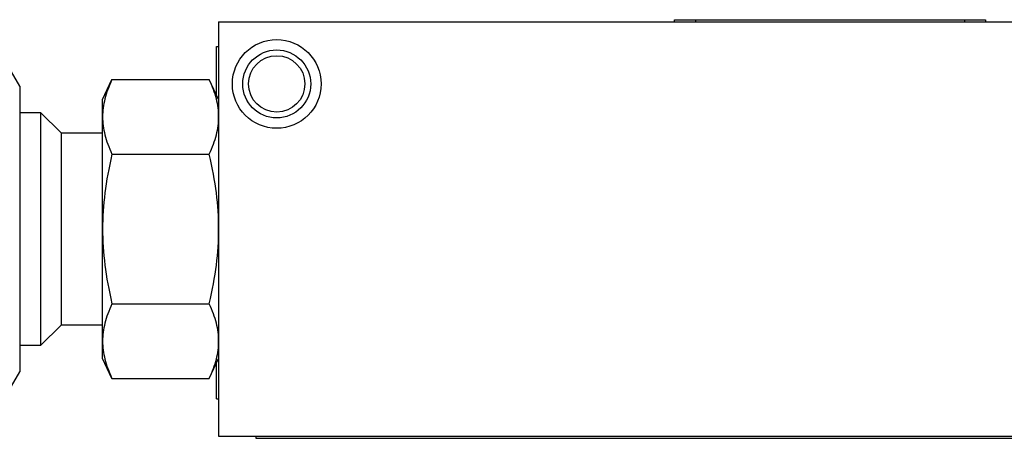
# Model space of a CAD drawing. Header units: millimetres. Extents: x 52 to 411, y 49 to 259.
# Tile 2 of 40: x 119 to 179, y 49 to 75. Entities that reach past the tile are written whole.
import ezdxf

# ---------------------------------------------------------------- set-up
doc = ezdxf.new("R2010")
doc.units = ezdxf.units.MM

msp = doc.modelspace()

# ---------------------------------------------------------------- linework, layer by layer
at = {"color": 7, "linetype": 'Continuous', "lineweight": 25}
for p, q in [((131.021, 74.424), (131.021, 49.024)), ((131.021, 74.424), (207.221, 74.424)), ((158.961, 74.424), (158.961, 74.551)), ((158.961, 74.551), (160.231, 74.551)), ((160.231, 74.551), (160.231, 74.424)), ((160.231, 74.551), (176.741, 74.551)), ((176.741, 74.424), (176.741, 74.551)), ((176.741, 74.551), (178.011, 74.551)), ((178.011, 74.551), (178.011, 74.424)), ((130.894, 69.934), (130.894, 72.9)), ((130.894, 72.9), (131.021, 72.9)), ((118.829, 70.487), (118.047, 71.842)), ((123.909, 69.661), (124.482, 70.889)), ((124.482, 70.889), (130.449, 70.889)), ((131.021, 69.661), (130.449, 70.889)), ((118.829, 70.487), (118.829, 69.313)), ((123.909, 68.598), (123.909, 69.661)), ((118.829, 69.313), (118.829, 61.724)), ((118.829, 68.868), (120.11, 68.868)), ((120.11, 68.868), (120.11, 54.58)), ((120.11, 68.868), (121.369, 67.608)), ((123.909, 61.724), (123.909, 68.598)), ((121.369, 67.608), (121.369, 55.84)), ((121.369, 67.608), (123.909, 67.608)), ((124.482, 66.307), (130.449, 66.307)), ((118.829, 61.724), (118.829, 54.135)), ((123.909, 54.85), (123.909, 61.724)), ((124.482, 57.141), (130.449, 57.141)), ((121.369, 55.84), (120.11, 54.58)), ((123.909, 55.84), (121.369, 55.84)), ((120.11, 54.58), (118.829, 54.58)), ((123.909, 53.786), (123.909, 54.85)), ((118.829, 54.135), (118.829, 52.961)), ((124.482, 52.558), (123.909, 53.786)), ((130.449, 52.558), (131.021, 53.786)), ((130.894, 51.31), (130.894, 53.514)), ((118.047, 51.605), (118.829, 52.961)), ((124.482, 52.558), (130.449, 52.558)), ((130.894, 51.31), (131.021, 51.31)), ((131.021, 49.024), (207.221, 49.024)), ((133.307, 49.024), (133.307, 48.897)), ((133.307, 48.897), (202.141, 48.897))]:
    msp.add_line(p, q, dxfattribs=at)
for radius in [2.718, 2.083, 1.727]:
    msp.add_circle((134.577, 70.614), radius, dxfattribs=at)
for points, knots in [([(124.482, 70.889), (124.284, 70.464), (124.144, 70.076), (123.956, 69.327), (123.909, 68.966), (123.909, 68.598)], [0, 0, 0, 0, 0.5, 0.5, 1, 1, 1, 1]), ([(131.021, 68.598), (131.021, 68.966), (130.975, 69.327), (130.787, 70.076), (130.647, 70.464), (130.449, 70.889)], [0, 0, 0, 0, 0.5, 0.5, 1, 1, 1, 1]), ([(123.909, 68.598), (123.909, 68.23), (123.956, 67.869), (124.144, 67.119), (124.284, 66.731), (124.482, 66.307)], [0, 0, 0, 0, 0.5, 0.5, 1, 1, 1, 1]), ([(130.449, 66.307), (130.647, 66.731), (130.787, 67.119), (130.975, 67.869), (131.021, 68.23), (131.021, 68.598)], [0, 0, 0, 0, 0.5, 0.5, 1, 1, 1, 1]), ([(124.482, 66.307), (124.284, 65.457), (124.144, 64.681), (123.956, 63.182), (123.909, 62.46), (123.909, 61.724)], [0, 0, 0, 0, 0.5, 0.5, 1, 1, 1, 1]), ([(131.021, 61.724), (131.021, 62.46), (130.975, 63.182), (130.787, 64.681), (130.647, 65.457), (130.449, 66.307)], [0, 0, 0, 0, 0.5, 0.5, 1, 1, 1, 1]), ([(123.909, 61.724), (123.909, 60.988), (123.956, 60.266), (124.144, 58.767), (124.284, 57.991), (124.482, 57.141)], [0, 0, 0, 0, 0.5, 0.5, 1, 1, 1, 1]), ([(130.449, 57.141), (130.647, 57.991), (130.787, 58.767), (130.975, 60.266), (131.021, 60.988), (131.021, 61.724)], [0, 0, 0, 0, 0.5, 0.5, 1, 1, 1, 1]), ([(124.482, 57.141), (124.284, 56.716), (124.144, 56.328), (123.956, 55.579), (123.909, 55.218), (123.909, 54.85)], [0, 0, 0, 0, 0.5, 0.5, 1, 1, 1, 1]), ([(131.021, 54.85), (131.021, 55.218), (130.975, 55.579), (130.787, 56.328), (130.647, 56.716), (130.449, 57.141)], [0, 0, 0, 0, 0.5, 0.5, 1, 1, 1, 1]), ([(131.021, 56.894), (131.021, 56.876), (131.021, 56.841), (131.021, 56.8), (131.021, 56.766), (131.021, 56.743), (131.021, 56.728), (131.021, 56.724), (131.021, 56.724), (131.021, 56.724)], [0, 0, 0, 0, 0.164212, 0.32784, 0.491187, 0.654556, 0.818249, 0.982567, 1, 1, 1, 1]), ([(123.909, 54.85), (123.909, 54.482), (123.956, 54.121), (124.144, 53.371), (124.284, 52.983), (124.482, 52.558)], [0, 0, 0, 0, 0.5, 0.5, 1, 1, 1, 1]), ([(130.449, 52.558), (130.647, 52.983), (130.787, 53.371), (130.975, 54.121), (131.021, 54.482), (131.021, 54.85)], [0, 0, 0, 0, 0.5, 0.5, 1, 1, 1, 1])]:
    msp.add_open_spline(points, degree=3, knots=knots, dxfattribs=at)

doc.saveas('drawing.dxf')
